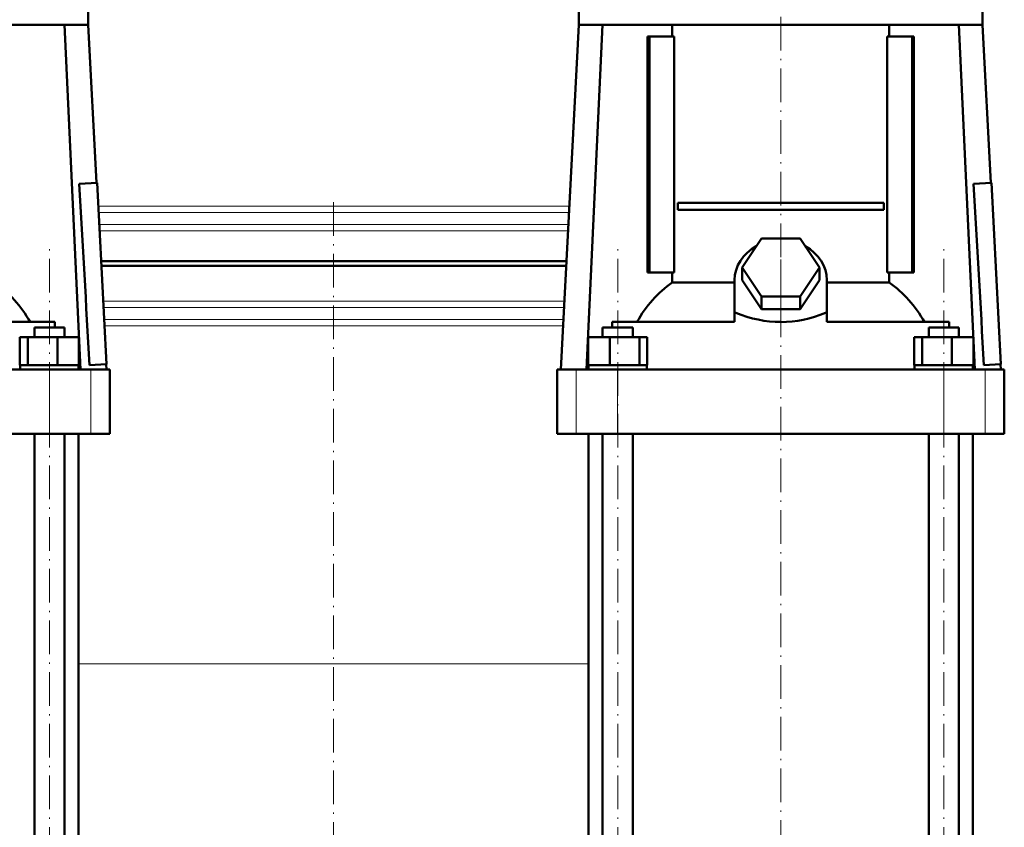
# Model space of a CAD drawing. Extents: x -1351 to 1763, y -1300 to 601.
# Tile 48 of 91: x -151 to 202, y 3 to 292. Entities that reach past the tile are written whole.
import ezdxf

# ---------------------------------------------------------------- set-up
doc = ezdxf.new("R2010")
doc.units = 0
doc.linetypes.add('DASHDOT', pattern=[18.5, 12, -3, 0.5, -3])

msp = doc.modelspace()

# ---------------------------------------------------------------- linework, layer by layer
at = {"color": 7, "linetype": 'DASHDOT', "lineweight": 18}
for p, q in [((121.6, 311.87), (121.6, 187.94)), ((-38.4, 227.03), (-38.4, -26.65)), ((-140.06, -156.77), (-140.06, 212.95)), ((63.27, -156.77), (63.27, 212.95)), ((179.94, -156.77), (179.94, 212.95)), ((121.6, -265.27), (121.6, 206.45))]:
    msp.add_line(p, q, dxfattribs=at)
at = {"color": 7, "lineweight": 50}
for p, q in [((-126.15, 301.54), (-126.15, 290.54)), ((49.35, 301.54), (49.35, 290.54)), ((193.85, 301.54), (193.85, 290.54)), ((-198.4, 290.54), (-126.15, 290.54)), ((-134.61, 290.54), (-128.9, 167.14)), ((-126.15, 290.54), (-123.18, 233.9)), ((49.35, 290.54), (42.88, 167.14)), ((49.35, 290.54), (121.6, 290.54)), ((57.81, 290.54), (52.1, 167.14)), ((82.75, 286.29), (82.75, 290.54)), ((121.6, 290.54), (193.85, 290.54)), ((160.45, 290.54), (160.45, 286.29)), ((185.39, 290.54), (191.1, 167.14)), ((193.85, 290.54), (196.82, 233.9)), ((74.63, 286.29), (73.92, 286.29)), ((73.92, 201.79), (73.92, 286.29)), ((83.48, 286.29), (74.63, 286.29)), ((74.63, 201.79), (74.63, 286.29)), ((83.48, 201.79), (83.48, 286.29)), ((159.72, 286.29), (159.72, 201.79)), ((168.58, 286.29), (159.72, 286.29)), ((168.58, 201.79), (168.58, 286.29)), ((169.28, 286.29), (168.58, 286.29)), ((169.28, 286.29), (169.28, 201.79)), ((-129.4, 233.57), (-122.99, 233.91)), ((-122.99, 233.91), (-119.59, 169)), ((190.6, 233.57), (197.01, 233.91)), ((197.01, 233.91), (200.41, 169)), ((84.74, 226.79), (158.46, 226.79)), ((84.74, 226.79), (84.74, 224.29)), ((158.46, 226.79), (158.46, 224.29)), ((158.46, 224.29), (84.74, 224.29)), ((107.75, 203.64), (114.67, 214.03)), ((114.67, 214.03), (128.53, 214.03)), ((128.53, 214.03), (135.46, 203.64)), ((-121.52, 205.89), (-38.4, 205.89)), ((-38.4, 205.89), (44.92, 205.89)), ((-38.4, 204.19), (-121.44, 204.19)), ((44.83, 204.19), (-38.4, 204.19)), ((73.92, 201.79), (74.63, 201.79)), ((74.63, 201.79), (83.48, 201.79)), ((82.75, 198.26), (82.75, 201.79)), ((114.67, 193.25), (107.75, 203.64)), ((107.75, 199.14), (107.75, 203.64)), ((135.46, 203.64), (128.53, 193.25)), ((135.46, 199.14), (135.46, 203.64)), ((159.72, 201.79), (168.58, 201.79)), ((160.45, 201.79), (160.45, 198.26)), ((168.58, 201.79), (169.28, 201.79)), ((82.75, 198.26), (105.1, 198.26)), ((105.1, 187.45), (105.1, 199.14)), ((114.67, 188.75), (107.75, 199.14)), ((135.46, 199.14), (128.53, 188.75)), ((138.1, 187.45), (138.1, 199.14)), ((138.1, 198.26), (160.45, 198.26)), ((128.53, 193.25), (114.67, 193.25)), ((114.67, 188.75), (114.67, 193.25)), ((128.53, 188.75), (128.53, 193.25)), ((105.1, 187.45), (105.1, 187.39)), ((105.1, 187.45), (105.54, 187.45)), ((105.1, 187.39), (105.54, 187.45)), ((105.1, 184.14), (105.1, 187.39)), ((128.53, 188.75), (114.67, 188.75)), ((137.67, 187.45), (138.1, 187.45)), ((137.67, 187.45), (138.1, 187.39)), ((138.1, 187.39), (138.1, 187.45)), ((138.1, 184.14), (138.1, 187.39)), ((-138.14, 184.14), (-181.9, 184.14)), ((-138.14, 182.14), (-138.14, 184.14)), ((105.1, 184.14), (61.34, 184.14)), ((61.34, 184.14), (61.34, 182.14)), ((181.86, 184.14), (138.1, 184.14)), ((181.86, 182.14), (181.86, 184.14)), ((-145.44, 182.14), (-136.26, 182.14)), ((-145.44, 178.64), (-145.44, 182.14)), ((-136.26, 182.14), (-134.68, 182.14)), ((-134.68, 178.64), (-134.68, 182.14)), ((57.89, 182.14), (59.46, 182.14)), ((57.89, 178.64), (57.89, 182.14)), ((59.46, 182.14), (68.65, 182.14)), ((68.65, 178.64), (68.65, 182.14)), ((174.56, 182.14), (183.74, 182.14)), ((174.56, 178.64), (174.56, 182.14)), ((183.74, 182.14), (185.32, 182.14)), ((185.32, 178.64), (185.32, 182.14)), ((-150.66, 178.64), (-147.82, 178.64)), ((-150.66, 168.64), (-150.66, 178.64)), ((-147.82, 178.64), (-137.22, 178.64)), ((-147.82, 168.64), (-147.82, 178.64)), ((-137.22, 178.64), (-129.47, 178.64)), ((-137.22, 168.64), (-137.22, 178.64)), ((-129.47, 168.64), (-129.47, 178.64)), ((52.67, 178.64), (60.43, 178.64)), ((52.67, 168.64), (52.67, 178.64)), ((60.43, 178.64), (71.02, 178.64)), ((60.43, 168.64), (60.43, 178.64)), ((71.02, 168.64), (71.02, 178.64)), ((71.02, 178.64), (73.86, 178.64)), ((73.86, 168.64), (73.86, 178.64)), ((169.34, 178.64), (172.18, 178.64)), ((169.34, 168.64), (169.34, 178.64)), ((172.18, 178.64), (182.78, 178.64)), ((172.18, 168.64), (172.18, 178.64)), ((182.78, 178.64), (190.53, 178.64)), ((182.78, 168.64), (182.78, 178.64)), ((190.53, 168.64), (190.53, 178.64)), ((-256.74, 167.14), (-140.06, 167.14)), ((-150.66, 168.64), (-150.36, 168.64)), ((-150.51, 168.64), (-148.11, 168.64)), ((-150.51, 167.14), (-150.51, 168.64)), ((-148.11, 168.64), (-147.82, 168.64)), ((-147.82, 168.64), (-146.73, 168.64)), ((-146.73, 168.64), (-138.32, 168.64)), ((-134.06, 167.14), (-146.06, 167.14)), ((-140.06, 167.14), (-125.19, 167.14)), ((-138.32, 168.64), (-137.22, 168.64)), ((-137.22, 168.64), (-136.42, 168.64)), ((-136.42, 168.64), (-130.27, 168.64)), ((-130.27, 168.64), (-129.47, 168.64)), ((-129.61, 168.64), (-129.61, 167.14)), ((-125.71, 168.68), (-119.59, 169)), ((-125.19, 167.14), (-118.4, 167.14)), ((-119.78, 168.99), (-119.68, 167.14)), ((-118.4, 144.14), (-118.4, 167.14)), ((41.6, 167.14), (48.39, 167.14)), ((41.6, 144.14), (41.6, 167.14)), ((48.39, 167.14), (63.26, 167.14)), ((52.67, 168.64), (53.47, 168.64)), ((52.82, 167.14), (52.82, 168.64)), ((53.47, 168.64), (59.63, 168.64)), ((69.27, 167.14), (57.27, 167.14)), ((59.63, 168.64), (60.43, 168.64)), ((60.43, 168.64), (61.52, 168.64)), ((61.52, 168.64), (69.93, 168.64)), ((63.26, 167.14), (179.94, 167.14)), ((69.93, 168.64), (71.02, 168.64)), ((71.02, 168.64), (71.31, 168.64)), ((71.31, 168.64), (73.72, 168.64)), ((73.57, 168.64), (73.86, 168.64)), ((73.72, 168.64), (73.72, 167.14)), ((169.34, 168.64), (169.64, 168.64)), ((169.49, 168.64), (171.89, 168.64)), ((169.49, 167.14), (169.49, 168.64)), ((171.89, 168.64), (172.18, 168.64)), ((172.18, 168.64), (173.27, 168.64)), ((173.27, 168.64), (181.68, 168.64)), ((185.94, 167.14), (173.94, 167.14)), ((179.94, 167.14), (194.81, 167.14)), ((181.68, 168.64), (182.78, 168.64)), ((182.78, 168.64), (183.58, 168.64)), ((183.58, 168.64), (189.73, 168.64)), ((189.73, 168.64), (190.53, 168.64)), ((190.39, 168.64), (190.39, 167.14)), ((194.29, 168.68), (200.41, 169)), ((194.81, 167.14), (201.6, 167.14)), ((200.22, 168.99), (200.32, 167.14)), ((201.6, 144.14), (201.6, 167.14)), ((-140.06, 144.14), (-256.74, 144.14)), ((-145.44, -125.96), (-145.44, 144.14)), ((-125.19, 144.14), (-140.06, 144.14)), ((-134.68, -125.96), (-134.68, 144.14)), ((-129.65, -125.96), (-129.65, 144.14)), ((-118.4, 144.14), (-125.19, 144.14)), ((48.39, 144.14), (41.6, 144.14)), ((63.26, 144.14), (48.39, 144.14)), ((52.85, -125.96), (52.85, 144.14)), ((57.89, -125.96), (57.89, 144.14)), ((179.94, 144.14), (63.26, 144.14)), ((68.65, -125.96), (68.65, 144.14)), ((174.56, -125.96), (174.56, 144.14)), ((194.81, 144.14), (179.94, 144.14)), ((185.32, -125.96), (185.32, 144.14)), ((190.35, -125.96), (190.35, 144.14)), ((201.6, 144.14), (194.81, 144.14))]:
    msp.add_line(p, q, dxfattribs=at)
at = {"color": 7, "lineweight": 18}
for p, q in [((-122.56, 225.57), (-38.4, 225.57)), ((-38.4, 225.57), (45.95, 225.57)), ((-38.4, 223.3), (-122.44, 223.3)), ((45.83, 223.3), (-38.4, 223.3)), ((-122.22, 219.08), (-38.4, 219.08)), ((-38.4, 219.08), (45.61, 219.08)), ((-38.4, 216.81), (-122.1, 216.81)), ((45.49, 216.81), (-38.4, 216.81)), ((-120.77, 191.57), (-38.4, 191.57)), ((-38.4, 191.57), (44.17, 191.57)), ((-120.66, 189.3), (-38.4, 189.3)), ((-38.4, 189.3), (44.05, 189.3)), ((-120.43, 185.08), (-38.4, 185.08)), ((-38.4, 185.08), (43.83, 185.08)), ((-38.4, 182.81), (-120.31, 182.81)), ((43.71, 182.81), (-38.4, 182.81)), ((-140.06, 144.14), (-140.06, 167.14)), ((-125.19, 144.14), (-125.19, 167.14)), ((48.39, 144.14), (48.39, 167.14)), ((63.26, 144.14), (63.26, 167.14)), ((179.94, 144.14), (179.94, 167.14)), ((194.81, 144.14), (194.81, 167.14)), ((-129.65, 61.69), (-38.4, 61.69)), ((-38.4, 61.69), (52.85, 61.69))]:
    msp.add_line(p, q, dxfattribs=at)
at = {"color": 7, "linetype": 'DASHDOT', "lineweight": 18, "ltscale": 0.262921}
msp.add_line((-38.4, 226.45), (-38.4, 215.93), dxfattribs=at)
at = {"color": 7, "linetype": 'DASHDOT', "lineweight": 18, "ltscale": 0.15926}
msp.add_line((121.6, 181.61), (121.6, 187.98), dxfattribs=at)
at = {"color": 7, "lineweight": 50}
for centre in [(-144311.06, -8005.09), (-143991.06, -8005.09)]:
    msp.add_arc(centre, 144416.86, 3.2445851, 3.2703735, dxfattribs=at)
for centre, major_axis, ratio, start_param, end_param in [((121.6, 199.14), (16.5, 0), 0.866025, 2.133108, 3.141593), ((121.6, 199.14), (16.5, 0), 0.866025, 0, 1.008484), ((-180.7, 159.85), (0.14, -45.28), 0.882951, 2.134136, 2.580766), ((103.94, 159.8), (0, -45.33), 0.882948, 3.699479, 4.145773), ((139.3, 159.85), (0.14, -45.28), 0.882951, 2.134136, 2.580766), ((121.61, 302.29), (-0.02, -118.16), 0.577492, 6.04561, 6.283258), ((121.54, 303.3), (0.09, -119.18), 0.575043, 6.282729, 6.519362)]:
    msp.add_ellipse(centre, major_axis=major_axis, ratio=ratio, start_param=start_param, end_param=end_param, dxfattribs=at)

doc.saveas('drawing.dxf')
